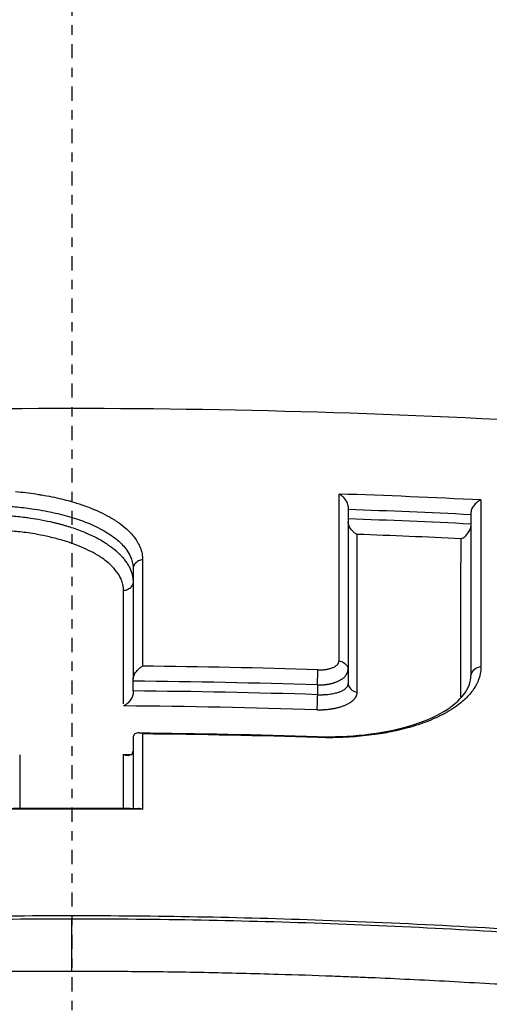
# Model space of a CAD drawing. Header units: millimetres. Extents: x 0 to 4378, y 0 to 2376.
# Tile 194 of 256: x 776.66 to 781.64, y 2094.22 to 2104.67. Entities that reach past the tile are written whole.
import ezdxf

# ---------------------------------------------------------------- set-up
doc = ezdxf.new("R2010")
doc.units = ezdxf.units.MM
doc.header["$LTSCALE"] = 0.2
doc.linetypes.add('CENTER2', pattern=[1.125, 0.75, -0.125, 0.125, -0.125])
doc.layers.add('02_Center Line', color=1, linetype='CENTER2')

# ---------------------------------------------------------------- blocks, each defined once
blk = doc.blocks.new('A$Ce3085cef_1')
for p, q in [((2.927, -66.891), (2.927, -68.774)), ((4.23, -66.955), (4.23, -68.684)), ((4.23, -66.955), (4.23, -66.955)), ((0.648, -67.548), (0.648, -68.721)), ((4.124, -68.654), (4.124, -68.654)), ((4.23, -68.684), (4.23, -68.684)), ((0.648, -68.85), (0.648, -68.746)), ((2.602, -68.785), (2.602, -68.889)), ((0.648, -69.342), (0.648, -70.095)), ((0.648, -69.527), (0.648, -69.527)), ((-0.003, -71.825), (-0.003, -71.27))]:
    blk.add_line(p, q)
blk.add_arc((0, 0), 86.413, 313.06048, 226.93952)
for centre, major_axis, ratio, start_param, end_param in [((2.848, -140.45), (-0.017, 81.06), 0.000061, 0.429761, 0.479504), ((-0.026, -141.064), (80.099, 0.001), 0.92824, 1.51631, 1.535108), ((4.356, -140.153), (0.02, -80.689), 0.000064, 3.571962, 3.621889), ((-0.027, -141.033), (79.932, -0.001), 0.927771, 1.517534, 1.533844), ((-0.027, -140.977), (79.789, 0), 0.92749, 1.517423, 1.533762), ((-0.027, -140.956), (79.623, 0.001), 0.927139, 1.518615, 1.532456), ((3.004, -140.418), (0.019, 80.621), 0.000063, 5.804404, 5.851627), ((4.103, -140.199), (-0.021, -80.346), 0.000065, 2.662156, 2.709591), ((0.755, -140.819), (0.006, -81.499), 0.000023, 3.591977, 3.622822), ((0.543, -140.834), (-0.004, -81.117), 0.000017, 2.658825, 2.692324), ((-0.007, -138.827), (75.665, 0), 0.928354, 1.536251, 1.560806), ((2.603, -68.714), (-0.0032, -0.0999), 0.012864, 0.785362, 2.659767), ((0.648, -68.628), (0, -0.133), 0.000497, 0.495311, 0.804224), ((-0.007, -138.773), (75.475, 0), 0.92785, 1.536234, 1.562125), ((0.648, -68.97), (0, -0.135), 0.000369, 3.620466, 3.928733), ((-0.007, -138.682), (-75.297, 0), 0.927458, 4.67774, 4.703692), ((2.6, -68.96), (-0.0032, -0.0999), 0.012776, 3.926956, 5.799549), ((-0.006, -138.621), (-75.101, 0), 0.926936, 4.677721, 4.705015), ((0.752, -69.32), (0.103, 0.032), 0.539938, 2.622811, 2.964188), ((0.758, -141.482), (0.009, -82.251), 0.000042, 3.641614, 3.661586), ((-0.01, -138.078), (-74.104, 0), 0.928107, 4.67712, 4.702157), ((-0.547, -141.439), (-0.006, 81.802), 0.000028, 0.496809, 0.511176), ((0.54, -141.436), (-0.006, -81.799), 0.000031, 2.630582, 2.644951), ((0.544, -69.51), (0.103, 0.032), 0.539908, 5.76819, 6.105643), ((-0.001, -136.369), (-71.394, 0), 0.928182, 4.701895, 4.722965)]:
    blk.add_ellipse(centre, major_axis=major_axis, ratio=ratio, start_param=start_param, end_param=end_param)
for points, knots in [([(20.58, -62.176), (20.978, -62.303), (21.363, -62.434), (22.1, -62.703), (22.455, -62.842), (23.474, -63.266), (24.093, -63.561), (25.756, -64.476), (26.609, -65.127), (27.208, -65.843), (27.242, -65.886), (27.348, -66.022), (27.414, -66.114), (27.542, -66.309), (27.602, -66.41), (27.779, -66.75), (27.872, -66.999), (27.955, -67.387), (27.973, -67.525), (27.987, -67.798), (27.983, -67.933), (27.96, -68.139), (27.95, -68.208), (27.885, -68.551), (27.791, -68.824), (27.589, -69.224), (27.514, -69.352), (27.247, -69.754), (27.02, -70.024), (26.485, -70.555), (26.176, -70.814), (25.476, -71.323), (25.085, -71.572), (24.225, -72.057), (23.756, -72.293), (23, -72.633), (22.743, -72.743), (22.345, -72.904), (22.211, -72.958), (21.808, -73.113), (21.527, -73.217), (21.09, -73.369), (20.941, -73.42), (20.212, -73.663), (19.619, -73.842), (18.44, -74.167), (17.871, -74.311), (16.256, -74.687), (15.17, -74.904), (13.191, -75.239), (12.316, -75.368), (10.749, -75.569), (10.065, -75.647), (8.335, -75.82), (7.274, -75.904), (5.659, -76.002), (5.117, -76.03), (4.028, -76.076), (3.482, -76.095), (2.932, -76.109)], [0.000017, 0.000017, 0.000017, 0.000017, 0.176039, 0.176039, 0.352436, 0.352436, 0.705321, 0.705321, 1.409825, 1.409825, 1.455442, 1.455442, 1.551535, 1.551535, 1.656164, 1.656164, 1.900706, 1.900706, 2.034322, 2.034322, 2.163764, 2.163764, 2.23071, 2.23071, 2.493873, 2.493873, 2.618927, 2.618927, 2.888841, 2.888841, 3.15547, 3.15547, 3.421439, 3.421439, 3.688226, 3.688226, 3.819032, 3.819032, 3.88401, 3.88401, 4.01084, 4.01084, 4.07486, 4.07486, 4.323328, 4.323328, 4.540387, 4.540387, 4.920961, 4.920961, 5.206452, 5.206452, 5.420954, 5.420954, 5.743111, 5.743111, 5.904, 5.904, 6.064928, 6.064928, 6.064928, 6.064928]), ([(-20.255, -62.317), (-21.041, -62.595), (-22.267, -63.064), (-24.315, -64.193), (-25.034, -64.711), (-26.656, -66.348), (-26.84, -67.397), (-26.201, -69.345), (-25.258, -70.388), (-21.917, -72.308), (-19.728, -73.127), (-14.889, -74.347), (-12.404, -74.786), (-8.579, -75.222), (-7.385, -75.328), (-4.95, -75.49), (-3.697, -75.545), (-1.649, -75.596), (-0.83, -75.606), (-0.009, -75.606)], [-6.298185, -6.298185, -6.298185, -6.298185, -5.62338, -5.62338, -5.107672, -5.107672, -4.04946, -4.04946, -2.934387, -2.934387, -1.887256, -1.887256, -1.012101, -1.012101, -0.630052, -0.630052, -0.246202, -0.246202, -0.000001, -0.000001, -0.000001, -0.000001]), ([(-0.009, -75.606), (0.811, -75.606), (1.629, -75.596), (3.678, -75.546), (4.931, -75.491), (7.367, -75.329), (8.561, -75.223), (12.385, -74.788), (14.868, -74.35), (19.709, -73.132), (21.9, -72.313), (25.248, -70.393), (26.193, -69.351), (26.837, -67.403), (26.657, -66.354), (25.038, -64.716), (24.318, -64.196), (22.268, -63.065), (21.039, -62.595), (20.251, -62.317)], [-3.39418, -3.39418, -3.39418, -3.39418, -3.261671, -3.261671, -3.054858, -3.054858, -2.849127, -2.849127, -2.378218, -2.378218, -1.814355, -1.814355, -1.213576, -1.213576, -0.643142, -0.643142, -0.364576, -0.364576, -0.000015, -0.000015, -0.000015, -0.000015]), ([(-5.564, -66.027), (-3.714, -65.91), (-1.863, -65.85), (1.85, -65.85), (3.705, -65.909), (5.558, -66.027)], [0, 0, 0, 0, 0.4995825, 0.4995825, 0.9999999, 0.9999999, 0.9999999, 0.9999999]), ([(-0.599, -66.734), (-0.525, -66.74), (-0.453, -66.749), (-0.383, -66.759), (-0.373, -66.761), (-0.364, -66.762), (-0.355, -66.764), (-0.343, -66.766), (-0.33, -66.768), (-0.318, -66.77), (-0.247, -66.782), (-0.177, -66.796), (-0.11, -66.812), (-0.079, -66.82), (-0.048, -66.828), (-0.018, -66.836), (-0.015, -66.837), (-0.012, -66.838), (-0.008, -66.839), (0.031, -66.85), (0.068, -66.862), (0.104, -66.875), (0.144, -66.888), (0.183, -66.903), (0.22, -66.918), (0.228, -66.921), (0.236, -66.925), (0.244, -66.928), (0.28, -66.944), (0.315, -66.96), (0.349, -66.977), (0.382, -66.994), (0.413, -67.012), (0.443, -67.03), (0.448, -67.034), (0.454, -67.037), (0.459, -67.041), (0.489, -67.06), (0.516, -67.08), (0.542, -67.1)], [0.1417191, 0.1417191, 0.1417191, 0.1417191, 0.2245257, 0.2245257, 0.2245257, 0.2352821, 0.2352821, 0.2352821, 0.2500001, 0.2500001, 0.2500001, 0.3353253, 0.3353253, 0.3353253, 0.3750004, 0.3750004, 0.3750004, 0.3795212, 0.3795212, 0.3795212, 0.4310028, 0.4310028, 0.4310028, 0.4875887, 0.4875887, 0.4875887, 0.5000005, 0.5000005, 0.5000005, 0.5571926, 0.5571926, 0.5571926, 0.6144663, 0.6144663, 0.6144663, 0.6250007, 0.6250007, 0.6250007, 0.6844931, 0.6844931, 0.6844931, 0.6844931]), ([(2.927, -66.891), (2.927, -66.887), (2.927, -66.884), (2.926, -66.88), (2.925, -66.869), (2.921, -66.858), (2.916, -66.847), (2.907, -66.83), (2.895, -66.813), (2.881, -66.798), (2.873, -66.789), (2.865, -66.782), (2.856, -66.776), (2.846, -66.768), (2.838, -66.763), (2.831, -66.761)], [0.00000001, 0.00000001, 0.00000001, 0.00000001, 0.0011776, 0.0011776, 0.0011776, 0.00434698, 0.00434698, 0.00434698, 0.0093663, 0.0093663, 0.0093663, 0.01210725, 0.01210725, 0.01210725, 0.0154192, 0.0154192, 0.0154192, 0.0154192]), ([(4.335, -66.824), (4.323, -66.828), (4.311, -66.835), (4.3, -66.843), (4.289, -66.852), (4.278, -66.862), (4.268, -66.874), (4.257, -66.887), (4.247, -66.901), (4.24, -66.915), (4.237, -66.922), (4.234, -66.929), (4.232, -66.936), (4.231, -66.942), (4.23, -66.949), (4.23, -66.955)], [0.00001168, 0.00001168, 0.00001168, 0.00001168, 0.00475145, 0.00475145, 0.00475145, 0.00953659, 0.00953659, 0.00953659, 0.01488501, 0.01488501, 0.01488501, 0.01743255, 0.01743255, 0.01743255, 0.01968374, 0.01968374, 0.01968374, 0.01968374]), ([(-0.98, -66.881), (-0.913, -66.88), (-0.846, -66.881), (-0.72, -66.886), (-0.661, -66.89), (-0.543, -66.901), (-0.484, -66.908), (-0.35, -66.927), (-0.275, -66.94), (-0.131, -66.971), (-0.063, -66.989), (0.063, -67.028), (0.121, -67.048), (0.21, -67.085), (0.244, -67.1), (0.336, -67.147), (0.39, -67.179), (0.453, -67.225), (0.467, -67.237), (0.521, -67.283), (0.555, -67.319), (0.597, -67.378), (0.61, -67.402), (0.637, -67.462), (0.646, -67.499), (0.648, -67.54), (0.648, -67.544), (0.648, -67.548)], [0, 0, 0, 0, 0.0781426, 0.0781426, 0.1478331, 0.1478331, 0.2199982, 0.2199982, 0.3154517, 0.3154517, 0.4109052, 0.4109052, 0.5000049, 0.5000049, 0.5590367, 0.5590367, 0.6713892, 0.6713892, 0.7086872, 0.7086872, 0.8168879, 0.8168879, 0.8845111, 0.8845111, 0.9887063, 0.9887063, 1, 1, 1, 1]), ([(-0.98, -66.979), (-0.926, -66.979), (-0.871, -66.979), (-0.763, -66.983), (-0.709, -66.986), (-0.602, -66.995), (-0.549, -67), (-0.488, -67.008), (-0.478, -67.009), (-0.431, -67.016), (-0.395, -67.021), (-0.315, -67.035), (-0.271, -67.044), (-0.216, -67.056), (-0.204, -67.059), (-0.182, -67.065), (-0.171, -67.067), (-0.149, -67.073), (-0.138, -67.076), (-0.117, -67.081), (-0.106, -67.084), (-0.083, -67.091), (-0.072, -67.094), (-0.048, -67.101), (-0.036, -67.105), (-0.018, -67.11), (-0.013, -67.112), (0.044, -67.131), (0.094, -67.149), (0.151, -67.173), (0.16, -67.177), (0.202, -67.195), (0.234, -67.21), (0.305, -67.248), (0.343, -67.27), (0.384, -67.299), (0.391, -67.303), (0.404, -67.313), (0.411, -67.318), (0.425, -67.328), (0.431, -67.333), (0.444, -67.344), (0.451, -67.349), (0.464, -67.36), (0.47, -67.366), (0.48, -67.375), (0.487, -67.381), (0.502, -67.396), (0.511, -67.404), (0.527, -67.422), (0.536, -67.432), (0.554, -67.453), (0.562, -67.464), (0.579, -67.488), (0.588, -67.5), (0.603, -67.527), (0.61, -67.54), (0.623, -67.569), (0.628, -67.584), (0.638, -67.614), (0.641, -67.629), (0.646, -67.662), (0.648, -67.679), (0.648, -67.696)], [0, 0, 0, 0, 0.078315, 0.078315, 0.157207, 0.157207, 0.235425, 0.235425, 0.25, 0.25, 0.305767, 0.305767, 0.375, 0.375, 0.395515, 0.395515, 0.416776, 0.416776, 0.437582, 0.437582, 0.457519, 0.457519, 0.476434, 0.476434, 0.493918, 0.493918, 0.5, 0.5, 0.565792, 0.565792, 0.578177, 0.578177, 0.625, 0.625, 0.6875, 0.6875, 0.698688, 0.698688, 0.709437, 0.709437, 0.720541, 0.720541, 0.732504, 0.732504, 0.75, 0.75, 0.78125, 0.78125, 0.811732, 0.811732, 0.841486, 0.841486, 0.870389, 0.870389, 0.898375, 0.898375, 0.924935, 0.924935, 0.950745, 0.950745, 0.975395, 0.975395, 1, 1, 1, 1]), ([(3.023, -67.189), (3.021, -67.188), (3.018, -67.186), (3.015, -67.185), (3.005, -67.18), (2.996, -67.173), (2.986, -67.165), (2.977, -67.156), (2.968, -67.147), (2.96, -67.137), (2.951, -67.124), (2.942, -67.11), (2.937, -67.097), (2.934, -67.09), (2.931, -67.083), (2.93, -67.076), (2.928, -67.07), (2.927, -67.064), (2.927, -67.058)], [-0.00112919, -0.00112919, -0.00112919, -0.00112919, 0, 0, 0, 0.00402968, 0.00402968, 0.00402968, 0.00807131, 0.00807131, 0.00807131, 0.01307224, 0.01307224, 0.01307224, 0.01546787, 0.01546787, 0.01546787, 0.01757087, 0.01757087, 0.01757087, 0.01757087]), ([(0.547, -67.786), (0.547, -67.765), (0.545, -67.743), (0.54, -67.721), (0.536, -67.701), (0.529, -67.681), (0.52, -67.661), (0.506, -67.63), (0.487, -67.599), (0.463, -67.57), (0.453, -67.558), (0.443, -67.546), (0.431, -67.534), (0.401, -67.502), (0.364, -67.471), (0.322, -67.442), (0.312, -67.435), (0.301, -67.428), (0.29, -67.421), (0.263, -67.403), (0.233, -67.386), (0.201, -67.37), (0.169, -67.353), (0.135, -67.338), (0.1, -67.323), (0.09, -67.318), (0.079, -67.314), (0.068, -67.31), (0.044, -67.3), (0.018, -67.29), (-0.008, -67.281), (-0.025, -67.275), (-0.043, -67.269), (-0.061, -67.263), (-0.084, -67.256), (-0.107, -67.249), (-0.131, -67.243), (-0.177, -67.23), (-0.226, -67.218), (-0.275, -67.207), (-0.314, -67.199), (-0.354, -67.191), (-0.395, -67.184), (-0.426, -67.179), (-0.457, -67.174), (-0.489, -67.17), (-0.542, -67.163), (-0.596, -67.157), (-0.651, -67.152), (-0.661, -67.151), (-0.671, -67.151), (-0.681, -67.15), (-0.736, -67.146), (-0.791, -67.143), (-0.847, -67.142), (-0.891, -67.141), (-0.935, -67.14), (-0.978, -67.141)], [0, 0, 0, 0, 0.0625, 0.0625, 0.0625, 0.1215227, 0.1215227, 0.1215227, 0.2128591, 0.2128591, 0.2128591, 0.2500003, 0.2500003, 0.2500003, 0.3503801, 0.3503801, 0.3503801, 0.3750002, 0.3750002, 0.3750002, 0.4375002, 0.4375002, 0.4375002, 0.5000002, 0.5000002, 0.5000002, 0.5185161, 0.5185161, 0.5185161, 0.5610714, 0.5610714, 0.5610714, 0.5891325, 0.5891325, 0.5891325, 0.6250002, 0.6250002, 0.6250002, 0.6950025, 0.6950025, 0.6950025, 0.7500001, 0.7500001, 0.7500001, 0.7922639, 0.7922639, 0.7922639, 0.8621964, 0.8621964, 0.8621964, 0.875, 0.875, 0.875, 0.9452517, 0.9452517, 0.9452517, 1, 1, 1, 1]), ([(0.542, -67.1), (0.57, -67.123), (0.595, -67.146), (0.618, -67.17), (0.65, -67.203), (0.676, -67.238), (0.696, -67.273), (0.704, -67.285), (0.71, -67.298), (0.716, -67.311), (0.726, -67.332), (0.734, -67.354), (0.739, -67.376), (0.744, -67.398), (0.748, -67.42), (0.749, -67.442), (0.749, -67.448), (0.749, -67.453), (0.749, -67.458)], [0.6844931, 0.6844931, 0.6844931, 0.6844931, 0.7500001, 0.7500001, 0.7500001, 0.8422739, 0.8422739, 0.8422739, 0.8750003, 0.8750003, 0.8750003, 0.9305213, 0.9305213, 0.9305213, 0.9870219, 0.9870219, 0.9870219, 1, 1, 1, 1]), ([(4.124, -67.235), (4.125, -67.235), (4.125, -67.235), (4.131, -67.233), (4.143, -67.228), (4.17, -67.208), (4.18, -67.197), (4.201, -67.173), (4.211, -67.159), (4.221, -67.138), (4.224, -67.131), (4.228, -67.117), (4.229, -67.111), (4.23, -67.104)], [-0.01921956, -0.01921956, -0.01921956, -0.01921956, -0.01897467, -0.01897467, -0.01308888, -0.01308888, -0.00902905, -0.00902905, -0.00431059, -0.00431059, -0.0020598, -0.0020598, -0.00000148, -0.00000148, -0.00000148, -0.00000148]), ([(0.749, -67.458), (0.734, -67.458), (0.719, -67.462), (0.705, -67.47), (0.689, -67.478), (0.675, -67.491), (0.664, -67.505), (0.655, -67.517), (0.649, -67.531), (0.648, -67.544), (0.648, -67.545), (0.648, -67.547), (0.648, -67.548)], [0, 0, 0, 0, 0.309014, 0.309014, 0.309014, 0.659804, 0.659804, 0.659804, 0.970047, 0.970047, 0.970047, 1, 1, 1, 1]), ([(0.648, -67.696), (0.648, -67.718), (0.635, -67.74), (0.601, -67.77), (0.584, -67.779), (0.56, -67.785), (0.554, -67.786), (0.547, -67.786)], [0, 0, 0, 0, 0.5, 0.5, 0.8657063, 0.8657063, 1, 1, 1, 1]), ([(2.606, -68.626), (2.614, -68.626), (2.621, -68.626), (2.633, -68.626), (2.639, -68.626), (2.648, -68.626), (2.652, -68.625), (2.662, -68.625), (2.668, -68.624), (2.677, -68.623), (2.68, -68.623), (2.686, -68.622), (2.688, -68.622), (2.697, -68.621), (2.702, -68.62), (2.71, -68.618), (2.714, -68.617), (2.723, -68.615), (2.728, -68.614), (2.735, -68.612), (2.736, -68.611), (2.744, -68.609), (2.749, -68.607), (2.76, -68.603), (2.765, -68.601), (2.776, -68.597), (2.781, -68.594), (2.789, -68.59), (2.791, -68.588), (2.8, -68.583), (2.805, -68.579), (2.813, -68.571), (2.817, -68.567), (2.823, -68.559), (2.825, -68.555), (2.829, -68.547), (2.83, -68.543), (2.831, -68.536), (2.831, -68.534), (2.831, -68.531)], [0, 0, 0, 0, 0.024339, 0.024339, 0.046422, 0.046422, 0.063135, 0.063135, 0.093918, 0.093918, 0.11053, 0.11053, 0.12627, 0.12627, 0.164466, 0.164466, 0.18889, 0.18889, 0.237395, 0.237395, 0.251509, 0.251509, 0.313558, 0.313558, 0.37668, 0.37668, 0.455034, 0.455034, 0.501837, 0.501837, 0.609274, 0.609274, 0.714679, 0.714679, 0.823425, 0.823425, 0.934378, 0.934378, 1, 1, 1, 1]), ([(2.831, -68.531), (2.848, -68.532), (2.865, -68.538), (2.88, -68.548), (2.898, -68.56), (2.913, -68.576), (2.921, -68.594), (2.925, -68.603), (2.927, -68.611), (2.927, -68.62)], [0, 0, 0, 0, 0.361739, 0.361739, 0.361739, 0.794261, 0.794261, 0.794261, 1, 1, 1, 1]), ([(0.648, -68.721), (0.648, -68.714), (0.649, -68.707), (0.651, -68.7), (0.654, -68.692), (0.657, -68.684), (0.661, -68.677), (0.669, -68.661), (0.68, -68.645), (0.692, -68.631), (0.701, -68.621), (0.71, -68.613), (0.72, -68.605), (0.729, -68.598), (0.739, -68.592), (0.749, -68.587)], [-0.01932859, -0.01932859, -0.01932859, -0.01932859, -0.01686752, -0.01686752, -0.01686752, -0.01403596, -0.01403596, -0.01403596, -0.0080494, -0.0080494, -0.0080494, -0.00399872, -0.00399872, -0.00399872, -0.0000007, -0.0000007, -0.0000007, -0.0000007]), ([(4.335, -68.595), (4.335, -68.619), (4.333, -68.644), (4.328, -68.668), (4.324, -68.692), (4.316, -68.716), (4.307, -68.74), (4.306, -68.744), (4.304, -68.747), (4.303, -68.751), (4.289, -68.782), (4.271, -68.813), (4.25, -68.843), (4.236, -68.862), (4.221, -68.88), (4.204, -68.898), (4.176, -68.929), (4.144, -68.958), (4.108, -68.987), (4.088, -69.002), (4.067, -69.017), (4.045, -69.032), (4.016, -69.051), (3.985, -69.07), (3.953, -69.088), (3.919, -69.106), (3.884, -69.123), (3.847, -69.14), (3.842, -69.142), (3.836, -69.145), (3.83, -69.147), (3.797, -69.162), (3.762, -69.176), (3.725, -69.189), (3.689, -69.202), (3.651, -69.215), (3.612, -69.226), (3.598, -69.231), (3.583, -69.235), (3.568, -69.239), (3.501, -69.258), (3.43, -69.274), (3.358, -69.288), (3.328, -69.294), (3.298, -69.299), (3.268, -69.304), (3.19, -69.316), (3.109, -69.326), (3.027, -69.333), (2.999, -69.335), (2.971, -69.338), (2.942, -69.339), (2.895, -69.342), (2.848, -69.344), (2.8, -69.345), (2.752, -69.346), (2.704, -69.346), (2.656, -69.345), (2.639, -69.345), (2.621, -69.344), (2.604, -69.344)], [0, 0, 0, 0, 0.058143, 0.058143, 0.058143, 0.116452, 0.116452, 0.116452, 0.125, 0.125, 0.125, 0.201914, 0.201914, 0.201914, 0.25, 0.25, 0.25, 0.330938, 0.330938, 0.330938, 0.375, 0.375, 0.375, 0.432561, 0.432561, 0.432561, 0.490895, 0.490895, 0.490895, 0.5, 0.5, 0.5, 0.552478, 0.552478, 0.552478, 0.605245, 0.605245, 0.605245, 0.625, 0.625, 0.625, 0.7139, 0.7139, 0.7139, 0.75, 0.75, 0.75, 0.84323, 0.84323, 0.84323, 0.875, 0.875, 0.875, 0.927711, 0.927711, 0.927711, 0.980791, 0.980791, 0.980791, 1, 1, 1, 1]), ([(4.335, -68.595), (4.317, -68.595), (4.298, -68.601), (4.261, -68.622), (4.244, -68.64), (4.232, -68.667), (4.23, -68.675), (4.23, -68.684)], [0.0000002, 0.0000002, 0.0000002, 0.0000002, 0.3681186, 0.3681186, 0.8091812, 0.8091812, 0.9999199, 0.9999199, 0.9999199, 0.9999199]), ([(2.603, -69.333), (2.772, -69.339), (2.942, -69.332), (3.27, -69.295), (3.431, -69.264), (3.717, -69.18), (3.844, -69.126), (4.035, -69.011), (4.106, -68.949), (4.204, -68.822), (4.23, -68.754), (4.23, -68.684)], [0.0000037, 0.0000037, 0.0000037, 0.0000037, 0.0505873, 0.0505873, 0.1033103, 0.1033103, 0.1569186, 0.1569186, 0.2068624, 0.2068624, 0.2614584, 0.2614584, 0.2614584, 0.2614584]), ([(2.602, -68.889), (2.611, -68.889), (2.62, -68.89), (2.639, -68.89), (2.649, -68.89), (2.662, -68.889), (2.665, -68.889), (2.678, -68.888), (2.688, -68.888), (2.708, -68.886), (2.718, -68.885), (2.729, -68.884), (2.73, -68.884), (2.742, -68.882), (2.751, -68.881), (2.769, -68.877), (2.778, -68.875), (2.794, -68.872), (2.801, -68.87), (2.816, -68.866), (2.823, -68.863), (2.83, -68.861), (2.832, -68.86), (2.836, -68.859), (2.837, -68.858), (2.844, -68.856), (2.85, -68.853), (2.861, -68.848), (2.867, -68.846), (2.878, -68.839), (2.883, -68.836), (2.894, -68.829), (2.898, -68.825), (2.904, -68.82), (2.905, -68.819), (2.91, -68.814), (2.914, -68.81), (2.92, -68.8), (2.923, -68.795), (2.926, -68.785), (2.927, -68.779), (2.927, -68.774)], [0, 0, 0, 0, 0.0525493, 0.0525493, 0.1044361, 0.1044361, 0.1204224, 0.1204224, 0.1722957, 0.1722957, 0.2238995, 0.2238995, 0.2334986, 0.2334986, 0.2872891, 0.2872891, 0.3443918, 0.3443918, 0.4045392, 0.4045392, 0.4743317, 0.4743317, 0.5, 0.5, 0.524836, 0.524836, 0.5995351, 0.5995351, 0.671056, 0.671056, 0.7393386, 0.7393386, 0.8033673, 0.8033673, 0.8181159, 0.8181159, 0.8818896, 0.8818896, 0.9413921, 0.9413921, 1, 1, 1, 1]), ([(2.927, -68.774), (2.927, -68.789), (2.934, -68.804), (2.945, -68.818), (2.957, -68.835), (2.976, -68.849), (2.995, -68.856), (3.004, -68.86), (3.014, -68.862), (3.023, -68.862)], [0, 0, 0, 0, 0.362771, 0.362771, 0.362771, 0.798064, 0.798064, 0.798064, 1, 1, 1, 1]), ([(0.648, -68.874), (0.648, -68.881), (0.647, -68.887), (0.643, -68.901), (0.64, -68.908), (0.63, -68.93), (0.62, -68.945), (0.6, -68.969), (0.59, -68.98), (0.565, -69), (0.554, -69.005), (0.547, -69.008)], [0.00006935, 0.00006935, 0.00006935, 0.00006935, 0.0020842, 0.0020842, 0.00437896, 0.00437896, 0.00922142, 0.00922142, 0.01311964, 0.01311964, 0.01835749, 0.01835749, 0.01835749, 0.01835749]), ([(0.749, -69.304), (0.747, -69.303), (0.744, -69.302), (0.732, -69.297), (0.723, -69.295), (0.704, -69.293), (0.695, -69.294), (0.679, -69.298), (0.673, -69.301), (0.662, -69.31), (0.658, -69.314), (0.654, -69.321)], [-0.00092707, -0.00092707, -0.00092707, -0.00092707, 0, 0, 0.00436612, 0.00436612, 0.00867322, 0.00867322, 0.01202355, 0.01202355, 0.01490186, 0.01490186, 0.01490186, 0.01490186]), ([(0.642, -69.51), (0.638, -69.516), (0.633, -69.522), (0.619, -69.531), (0.611, -69.534), (0.596, -69.537), (0.588, -69.537), (0.571, -69.535), (0.562, -69.533), (0.552, -69.528), (0.55, -69.527), (0.548, -69.526)], [0.00003565, 0.00003565, 0.00003565, 0.00003565, 0.00315582, 0.00315582, 0.00647054, 0.00647054, 0.00967903, 0.00967903, 0.01290135, 0.01290135, 0.01364303, 0.01364303, 0.01364303, 0.01364303]), ([(31.278, -69.946), (31.323, -69.995), (31.367, -70.044), (31.458, -70.151), (31.504, -70.209), (31.634, -70.384), (31.709, -70.502), (31.838, -70.744), (31.89, -70.866), (31.966, -71.109), (31.991, -71.23), (32.028, -71.596), (31.998, -71.84), (31.835, -72.309), (31.704, -72.534), (31.459, -72.865), (31.363, -72.98), (30.35, -74.039), (28.634, -74.92), (25.88, -75.806), (25.568, -75.901), (25.085, -76.042), (24.922, -76.088), (23.419, -76.503), (21.922, -76.843), (19.683, -77.262), (19.056, -77.371), (17.28, -77.657), (16.097, -77.824), (13.032, -78.198), (11.094, -78.385), (8.843, -78.545), (8.591, -78.562), (6.587, -78.692), (4.758, -78.783), (2.932, -78.83)], [1.717812, 1.717812, 1.717812, 1.717812, 1.765731, 1.765731, 1.822697, 1.822697, 1.935907, 1.935907, 2.05247, 2.05247, 2.166843, 2.166843, 2.399096, 2.399096, 2.616669, 2.616669, 2.736228, 2.736228, 3.700499, 3.700499, 3.819408, 3.819408, 3.878521, 3.878521, 4.356179, 4.356179, 4.534962, 4.534962, 4.848781, 4.848781, 5.320636, 5.320636, 5.379891, 5.379891, 5.794291, 5.794291, 5.794291, 5.794291]), ([(0.749, -70.107), (0.746, -70.105), (0.744, -70.104), (0.734, -70.1), (0.726, -70.097), (0.713, -70.095), (0.709, -70.095), (0.705, -70.095)], [-0.000875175, -0.000875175, -0.000875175, -0.000875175, 0, 0, 0.003670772, 0.003670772, 0.005581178, 0.005581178, 0.005581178, 0.005581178]), ([(5.558, -71.44), (4.594, -71.371), (3.628, -71.319), (1.772, -71.252), (0.886, -71.236), (-0.893, -71.236), (-1.779, -71.253), (-3.635, -71.319), (-4.6, -71.372), (-5.564, -71.441)], [-1.113249, -1.113249, -1.113249, -1.113249, -0.823214, -0.823214, -0.556626, -0.556626, -0.29, -0.29, -0.000002, -0.000002, -0.000002, -0.000002]), ([(-0.003, -71.27), (-0.005, -71.27), (-0.007, -71.27), (-0.482, -71.27), (-0.955, -71.275), (-1.867, -71.292), (-2.306, -71.305), (-3.202, -71.337), (-3.658, -71.358), (-4.343, -71.395), (-4.571, -71.409), (-4.856, -71.426), (-4.913, -71.43), (-5.027, -71.437), (-5.084, -71.441), (-5.238, -71.451), (-5.336, -71.458), (-5.447, -71.466), (-5.461, -71.467), (-5.475, -71.468)], [0.0000001, 0.0000001, 0.0000001, 0.0000001, 0.0009828, 0.0009828, 0.2559382, 0.2559382, 0.492771, 0.492771, 0.7391565, 0.7391565, 0.8623493, 0.8623493, 0.8931475, 0.8931475, 0.9239457, 0.9239457, 0.9766944, 0.9766944, 0.9841395, 0.9841395, 0.9841395, 0.9841395]), ([(5.476, -71.468), (4.564, -71.404), (3.652, -71.354), (1.825, -71.287), (0.911, -71.27), (-0.003, -71.27)], [0, 0, 0, 0, 0.5, 0.5, 1, 1, 1, 1]), ([(-0.003, -71.825), (-0.232, -71.825), (-0.464, -71.826), (-0.92, -71.83), (-1.145, -71.834), (-1.607, -71.842), (-1.845, -71.848), (-2.316, -71.861), (-2.55, -71.869), (-2.851, -71.88), (-2.924, -71.883), (-3.152, -71.892), (-3.309, -71.899), (-3.627, -71.914), (-3.787, -71.922), (-4.02, -71.934), (-4.094, -71.938), (-4.275, -71.948), (-4.383, -71.954), (-4.642, -71.97), (-4.793, -71.979), (-5.042, -71.995), (-5.14, -72.002), (-5.292, -72.012), (-5.346, -72.016), (-5.409, -72.02), (-5.417, -72.021), (-5.453, -72.023), (-5.482, -72.026), (-5.525, -72.029), (-5.538, -72.03), (-5.572, -72.032), (-5.592, -72.033), (-5.644, -72.035), (-5.676, -72.035), (-5.739, -72.034), (-5.771, -72.032), (-5.834, -72.027), (-5.865, -72.023), (-5.904, -72.017), (-5.912, -72.016), (-5.936, -72.012), (-5.952, -72.008), (-5.967, -72.005)], [0, 0, 0, 0, 0.015625, 0.015625, 0.0306624, 0.0306624, 0.0465812, 0.0465812, 0.0625, 0.0625, 0.0674467, 0.0674467, 0.0780176, 0.0780176, 0.0887218, 0.0887218, 0.09375, 0.09375, 0.1011986, 0.1011986, 0.1115892, 0.1115892, 0.1181477, 0.1181477, 0.1217302, 0.1217302, 0.1222453, 0.1222453, 0.1241141, 0.1241141, 0.125, 0.125, 0.1262746, 0.1262746, 0.1283971, 0.1283971, 0.1305853, 0.1305853, 0.1328507, 0.1328507, 0.133446, 0.133446, 0.1346715, 0.1346715, 0.1346715, 0.1346715]), ([(5.961, -72.005), (5.932, -72.01), (5.903, -72.015), (5.874, -72.019), (5.848, -72.023), (5.823, -72.026), (5.797, -72.028), (5.793, -72.028), (5.79, -72.029), (5.786, -72.029), (5.777, -72.03), (5.767, -72.031), (5.756, -72.031), (5.746, -72.032), (5.736, -72.033), (5.725, -72.033), (5.715, -72.033), (5.705, -72.034), (5.695, -72.034), (5.684, -72.034), (5.674, -72.034), (5.664, -72.034), (5.655, -72.034), (5.646, -72.034), (5.638, -72.034), (5.627, -72.034), (5.617, -72.034), (5.61, -72.033), (5.596, -72.033), (5.588, -72.033), (5.571, -72.032), (5.559, -72.031), (5.544, -72.03), (5.528, -72.029), (5.513, -72.028), (5.497, -72.027), (5.479, -72.025), (5.468, -72.025), (5.456, -72.024), (5.443, -72.023), (5.429, -72.022), (5.414, -72.021), (5.399, -72.02), (5.376, -72.018), (5.352, -72.016), (5.328, -72.015), (5.313, -72.013), (5.298, -72.012), (5.283, -72.011), (5.276, -72.011), (5.269, -72.011), (5.263, -72.01), (5.251, -72.009), (5.241, -72.009), (5.231, -72.008), (5.119, -72), (5.009, -71.993), (4.9, -71.986), (4.789, -71.979), (4.678, -71.972), (4.564, -71.965), (4.547, -71.964), (4.529, -71.963), (4.512, -71.962), (4.503, -71.961), (4.494, -71.961), (4.485, -71.96), (4.338, -71.952), (4.195, -71.944), (4.054, -71.936), (3.912, -71.928), (3.772, -71.921), (3.632, -71.914), (3.494, -71.908), (3.356, -71.901), (3.214, -71.895), (3.146, -71.892), (3.077, -71.889), (3.008, -71.887), (3.002, -71.886), (2.996, -71.886), (2.99, -71.886), (2.913, -71.883), (2.837, -71.88), (2.762, -71.877), (2.569, -71.87), (2.378, -71.863), (2.188, -71.858), (1.924, -71.85), (1.662, -71.843), (1.402, -71.838), (1.143, -71.833), (0.887, -71.83), (0.63, -71.828), (0.419, -71.826), (0.208, -71.825), (-0.003, -71.825)], [0, 0, 0, 0, 0.015625, 0.015625, 0.015625, 0.029442, 0.029442, 0.029442, 0.03125, 0.03125, 0.03125, 0.036194, 0.036194, 0.036194, 0.040616, 0.040616, 0.040616, 0.04495, 0.04495, 0.04495, 0.049445, 0.049445, 0.049445, 0.053883, 0.053883, 0.053883, 0.060191, 0.060191, 0.060191, 0.074351, 0.074351, 0.074351, 0.08475, 0.08475, 0.08475, 0.09375, 0.09375, 0.09375, 0.099011, 0.099011, 0.099011, 0.104429, 0.104429, 0.104429, 0.112414, 0.112414, 0.112414, 0.117741, 0.117741, 0.117741, 0.120399, 0.120399, 0.120399, 0.125, 0.125, 0.125, 0.180687, 0.180687, 0.180687, 0.237001, 0.237001, 0.237001, 0.245614, 0.245614, 0.245614, 0.25, 0.25, 0.25, 0.321535, 0.321535, 0.321535, 0.39312, 0.39312, 0.39312, 0.463252, 0.463252, 0.463252, 0.497095, 0.497095, 0.497095, 0.5, 0.5, 0.5, 0.536976, 0.536976, 0.536976, 0.631167, 0.631167, 0.631167, 0.762352, 0.762352, 0.762352, 0.892729, 0.892729, 0.892729, 1, 1, 1, 1])]:
    blk.add_open_spline(points, degree=3, knots=knots)
for points, weights, knots in [([(2.602, -68.785), (2.619, -68.785), (2.656, -68.785), (2.731, -68.777), (2.821, -68.751), (2.905, -68.697), (2.927, -68.646), (2.927, -68.62)], [0.999999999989, 0.999999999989, 0.999999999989, 0.999999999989, 0.99999999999, 0.999999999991, 0.999999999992, 0.999999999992], [0, 0, 0, 0, 0.10863, 0.222306, 0.461659, 0.714472, 1, 1, 1, 1]), ([(2.597, -69.048), (2.626, -69.049), (2.655, -69.049), (2.712, -69.045), (2.795, -69.035), (2.913, -69), (2.975, -68.957), (3.014, -68.911), (3.023, -68.887), (3.023, -68.862)], [1, 1.0000000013, 1.0000000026, 1.00000000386, 1.00000000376, 1.00000000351, 1.00000000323, 1.00000000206, 1.00000000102, 1], [0, 0, 0, 0, 0.129077, 0.129077, 0.258361, 0.514248, 0.764529, 0.764529, 1, 1, 1, 1])]:
    blk.add_rational_spline(points, weights, degree=3, knots=knots)
for points in [[(4.133, -68.912), (4.13, -68.913), (4.127, -68.913), (4.124, -68.912)], [(4.124, -68.912), (4.124, -68.916), (4.124, -68.919), (4.124, -68.922)], [(0.707, -69.294), (1.339, -69.299), (1.972, -69.313), (2.603, -69.333)], [(2.604, -69.344), (2.604, -69.337), (2.604, -69.333), (2.603, -69.333)], [(0.625, -69.527), (0.599, -69.527), (0.573, -69.526), (0.548, -69.526)], [(-0.712, -70.095), (-0.24, -70.091), (0.233, -70.091), (0.705, -70.095)]]:
    blk.add_open_spline(points, degree=3)
at = {"layer": '02_Center Line'}
blk.add_line((0, 87.413), (0, -87.413), dxfattribs=at)

msp = doc.modelspace()

# ---------------------------------------------------------------- block references
msp.add_blockref('A$Ce3085cef_1', (777.219, 2166.397))

doc.saveas('drawing.dxf')
